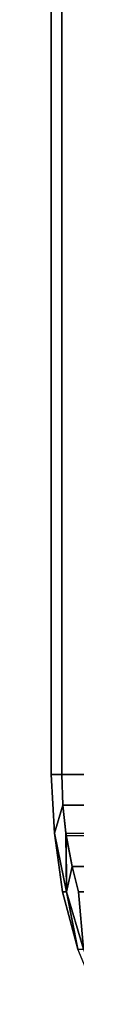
# Model space of a CAD drawing. Header units: metres. Extents: x -109 to 109, y -100 to 76.
# Tile 8 of 256: x -89.488 to -89.26, y 3.944 to 12.75. Entities that reach past the tile are written whole.
import ezdxf

# ---------------------------------------------------------------- set-up
doc = ezdxf.new("R2010")
doc.units = ezdxf.units.M
doc.layers.add('solid_21062310', color=7, linetype='CONTINUOUS')

msp = doc.modelspace()

# ---------------------------------------------------------------- linework, layer by layer
at = {"layer": 'solid_21062310'}
for points in [[(-89.488022, 6, 0.557995), (-89.392303, 6, 1.669873), (-89.392303, 14, 1.669873), (-89.488022, 14, 0.557995)], [(-89.488022, 6, -0.557995), (-89.488022, 6, 0.557995), (-89.488022, 14, 0.557995), (-89.488022, 14, -0.557995)], [(-89.392303, 6, -1.669873), (-89.488022, 6, -0.557995), (-89.488022, 14, -0.557995), (-89.392303, 14, -1.669873)], [(-89.392303, 6, -1.669873), (-89.392303, 14, -1.669873), (-84.392303, 14, -10.330127), (-84.392303, 6, -10.330127)], [(-84.392303, 6, 10.330127), (-84.392303, 14, 10.330127), (-89.392303, 14, 1.669873), (-89.392303, 6, 1.669873)], [(-89.383408, 5.726114, -1.685285), (-89.459328, 5.474116, -0.579355), (-89.488022, 6, -0.557995), (-89.392303, 6, -1.669873)], [(-89.459328, 5.474116, -0.579355), (-89.459328, 5.474116, 0.579355), (-89.488022, 6, 0.557995), (-89.488022, 6, -0.557995)], [(-89.383415, 5.726089, 1.685272), (-89.392303, 6, 1.669873), (-89.488022, 6, 0.557995), (-89.459328, 5.474116, 0.579355)], [(-89.383408, 5.726114, -1.685285), (-89.392303, 6, -1.669873), (-84.392303, 6, -10.330127), (-84.401192, 5.726094, -10.314729)], [(-84.401207, 5.726107, 10.314714), (-84.392303, 6, 10.330127), (-89.392303, 6, 1.669873), (-89.383415, 5.726089, 1.685272)], [(-89.352219, 4.950438, -0.96778), (-89.459328, 5.474116, -0.579355), (-89.383408, 5.726114, -1.685285), (-89.353134, 5.452032, -1.737712)], [(-89.352211, 4.950438, 0.96781), (-89.356354, 5.473985, 1.732144), (-89.383415, 5.726089, 1.685272), (-89.459328, 5.474116, 0.579355)], [(-84.431473, 5.45202, 10.262285), (-84.401207, 5.726107, 10.314714), (-89.383415, 5.726089, 1.685272), (-89.356354, 5.473985, 1.732144)], [(-89.353134, 5.452032, -1.737712), (-89.383408, 5.726114, -1.685285), (-84.401192, 5.726094, -10.314729), (-84.428261, 5.473985, -10.267856)], [(-89.388603, 4.950438, 0.000015), (-89.459328, 5.474116, 0.579355), (-89.459328, 5.474116, -0.579355)], [(-89.388603, 4.950438, 0.000015), (-89.352211, 4.950438, 0.96781), (-89.459328, 5.474116, 0.579355)], [(-89.352219, 4.950438, -0.96778), (-89.388603, 4.950438, 0.000015), (-89.459328, 5.474116, -0.579355)], [(-89.352211, 4.950438, 0.96781), (-89.301712, 5.175961, 1.826787), (-89.356354, 5.473985, 1.732144)], [(-84.431473, 5.45202, 10.262285), (-89.356354, 5.473985, 1.732144), (-89.301712, 5.175961, 1.826787), (-84.482841, 5.176188, 10.173311)], [(-89.353134, 5.452032, -1.737712), (-84.428261, 5.473985, -10.267856), (-84.482895, 5.17598, -10.173221), (-89.301773, 5.176205, -1.826683)], [(-89.301773, 5.176205, -1.826683), (-89.352219, 4.950438, -0.96778), (-89.353134, 5.452032, -1.737712)], [(-89.19873, 4.438566, -1.141541), (-89.352219, 4.950438, -0.96778), (-89.301773, 5.176205, -1.826683), (-89.243744, 4.950129, -1.927185)], [(-89.19873, 4.438566, 1.1416), (-89.243744, 4.950128, 1.927191), (-89.301712, 5.175961, 1.826787), (-89.352211, 4.950438, 0.96781)], [(-89.243744, 4.950129, -1.927185), (-89.301773, 5.176205, -1.826683), (-84.482895, 5.17598, -10.173221), (-84.540871, 4.950128, -10.072809)], [(-84.540863, 4.950129, 10.072815), (-84.482841, 5.176188, 10.173311), (-89.301712, 5.175961, 1.826787), (-89.243744, 4.950128, 1.927191)], [(-89.249939, 4.438566, 0.000029), (-89.19873, 4.438566, 1.1416), (-89.352211, 4.950438, 0.96781), (-89.388603, 4.950438, 0.000015)], [(-89.249939, 4.438566, 0.000029), (-89.388603, 4.950438, 0.000015), (-89.352219, 4.950438, -0.96778)], [(-89.045158, 3.94426, -0.564369), (-89.249939, 4.438566, 0.000029), (-89.352219, 4.950438, -0.96778), (-89.19873, 4.438566, -1.141541)]]:
    msp.add_3dface(points, dxfattribs=at)

doc.saveas('drawing.dxf')
